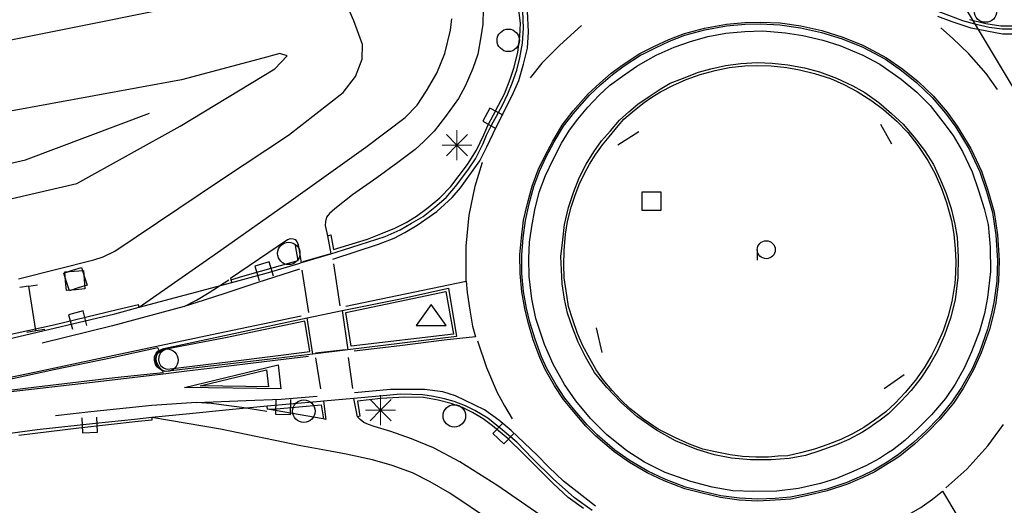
# Model space of a CAD drawing. Header units: metres. Extents: x 814 to 237605, y 2086 to 808797.
# Tile 38 of 57: x 119575 to 119657, y 403781 to 403821. Entities that reach past the tile are written whole.
import ezdxf

# ---------------------------------------------------------------- set-up
doc = ezdxf.new("R2010")
doc.units = ezdxf.units.M
doc.layers.get('0').update_dxf_attribs({"linetype": 'CONTINUOUS'})
for name, color, linetype in [('B-AF-SCHRIK-GD', 153, 'Hekwerk'), ('B-BB-BORD-GD', 8, 'CONTINUOUS'), ('B-BW-INFO-GD', 8, 'CONTINUOUS'), ('B-BW-WEGW-GD', 8, 'CONTINUOUS'), ('B-MK-DRIEH-GD', 121, 'CONTINUOUS'), ('B-MK-KANAL-GD', 121, 'CONTINUOUS'), ('B-MK-STRP-GD', 121, 'CONTINUOUS'), ('B-MK-VLAK-GD', 121, 'CONTINUOUS'), ('B-OB-OVER-GD', 8, 'CONTINUOUS'), ('B-OV-PAAL-GD', 63, 'CONTINUOUS'), ('B-TR-SLOO-GD', 142, 'CONTINUOUS'), ('B-TR-VVDL-GD', 53, 'CONTINUOUS'), ('B-VH-BNDH-GD', 13, 'CONTINUOUS'), ('B-VH-FPAD-GD', 13, 'CONTINUOUS'), ('B-VH-HFDR-GD', 13, 'CONTINUOUS'), ('B-VH-OVRG-GD', 13, 'CONTINUOUS'), ('B-VH-WEGN-GD', 13, 'CONTINUOUS'), ('B-WT-HDUIK-GD', 134, 'CONTINUOUS'), ('B-WT-KOLK-GD', 213, 'CONTINUOUS')]:
    doc.layers.add(name, color=color, linetype=linetype)
doc.linetypes.add('Hekwerk', pattern='A,4,-1,[1,dgnlstyle.shx,S=0.004,R=0,X=0,Y=0],-1', length=6)

# ---------------------------------------------------------------- blocks, each defined once
blk = doc.blocks.new('3602')
at = {"flags": 128}
blk.add_lwpolyline([(-0.31, 0.001), (-0.31, 0.311), (0, 0.311), (0.31, 0.311), (0.31, 0.001), (0.31, -0.309), (0, -0.309), (-0.31, -0.309)], close=True, dxfattribs=at)
blk = doc.blocks.new('2401')
blk.add_circle((0.001, -0.001), 0.375)
blk = doc.blocks.new('2701')
at = {"lineweight": 0}
for q in [(-0.353, 0.351), (0.001, 0.497), (0.355, 0.351), (-0.499, -0.003), (-0.352, -0.356), (0.501, -0.003), (0.001, -0.503), (0.355, -0.356)]:
    blk.add_line((0.001, -0.003), q, dxfattribs=at)
blk = doc.blocks.new('3604')
at = {"flags": 128}
blk.add_lwpolyline([(-0.25, 0.25), (-0.25, -0.25), (0.25, -0.25), (0.25, 0.25)], dxfattribs=at)
blk = doc.blocks.new('2303')
for p, q in [((0.751, -0.001), (0.751, 0.299)), ((-0.749, -0.001), (0.751, -0.001)), ((0.751, -0.001), (0.751, -0.301))]:
    blk.add_line(p, q)
at = {"flags": 128}
blk.add_lwpolyline([(-0.749, 0.299), (-0.749, -0.001), (-0.749, -0.301)], dxfattribs=at)
blk = doc.blocks.new('1237')
at = {"flags": 128}
blk.add_lwpolyline([(7.977, 1.009), (7.974, -0.995), (0, 0)], close=True, dxfattribs=at)
blk.add_lwpolyline([(6.96, 0.711), (6.961, -0.712), (1.306, 0.009), (6.951, 0.713)], dxfattribs=at)
blk = doc.blocks.new('2301')
at = {"flags": 128}
blk.add_lwpolyline([(-0.502, -0.271), (0.498, -0.271), (-0.002, 0.429), (-0.502, -0.271)], dxfattribs=at)
blk = doc.blocks.new('3001')
blk.add_line((-0.3, 0), (-0.3, -0.35))
blk.add_circle((0, 0), 0.3)

msp = doc.modelspace()

# ---------------------------------------------------------------- linework, layer by layer
at = {"layer": 'B-AF-SCHRIK-GD'}
for points in [[(119647.864209, 403810.679454), (119646.947268, 403812.328813)], [(119625.016702, 403810.619519), (119626.774551, 403811.742742)], [(119623.706427, 403793.311016), (119623.227304, 403795.364235)], [(119647.212444, 403790.295733), (119648.891778, 403791.453929)]]:
    msp.add_lwpolyline(points, dxfattribs=at)
at = {"layer": 'B-MK-DRIEH-GD'}
for points in [[(119621.989143, 403820.579926), (119620.186788, 403818.957491), (119618.680088, 403817.435553), (119617.70371, 403816.209713)], [(119656.680825, 403815.257659), (119655.731512, 403816.567407), (119654.284838, 403818.217215), (119652.937942, 403819.528364), (119651.93768, 403820.39453)], [(119600.966694, 403801.519065), (119598.75735, 403800.881031)], [(119613.302466, 403794.287089), (119614.050907, 403792.053716), (119614.964332, 403789.972816), (119615.555766, 403788.85167), (119616.193064, 403787.774542)], [(119602.299812, 403793.530933), (119599.804837, 403793.243323)], [(119652.376741, 403782.005561), (119654.117281, 403783.555278), (119655.871847, 403785.508954), (119657.186931, 403787.282429)]]:
    msp.add_lwpolyline(points, dxfattribs=at)
at = {"layer": 'B-MK-KANAL-GD'}
for points in [[(119601.297535, 403800.698138), (119601.82758, 403797.189526)], [(119599.235805, 403796.630236), (119598.698534, 403800.167666)], [(119600.233872, 403790.273694), (119599.841425, 403792.867256)], [(119602.518684, 403792.893095), (119602.880082, 403790.310596)]]:
    msp.add_lwpolyline(points, dxfattribs=at)
at = {"layer": 'B-MK-STRP-GD'}
for points in [[(119601.235723, 403801.096264), (119605.06465, 403802.349774), (119606.357571, 403802.853105), (119607.253222, 403803.302691), (119608.282065, 403803.932274), (119609.931354, 403805.078126), (119611.188238, 403806.238348), (119611.895629, 403807.045872), (119613.51162, 403809.295607), (119614.095255, 403810.467173), (119614.866539, 403812.09543), (119616.198406, 403814.737259), (119616.766293, 403816.004105), (119617.144888, 403817.348201), (119617.48958, 403818.70047), (119617.576771, 403820.053074), (119617.473583, 403821.780991)], [(119658.479171, 403819.869954), (119657.096368, 403819.850905), (119654.488931, 403820.354391), (119652.897456, 403820.898688), (119651.713562, 403821.326195)], [(119612.370826, 403799.259124), (119612.370466, 403802.162202), (119612.612663, 403804.761893), (119613.111887, 403807.179467), (119613.740196, 403809.168772)], [(119598.47867, 403800.267589), (119594.906648, 403799.127734), (119592.319201, 403798.252689), (119590.519169, 403797.66799), (119588.854081, 403797.14024), (119589.888697, 403797.680932), (119590.927825, 403798.301807), (119592.563852, 403799.369148)], [(119602.336966, 403797.159175), (119612.370826, 403799.259124), (119612.448967, 403798.317146), (119612.659219, 403796.827728), (119612.90745, 403795.512417), (119613.141049, 403794.601652), (119610.53221, 403794.328368), (119606.82596, 403793.860323), (119603.017911, 403793.408101)], [(119588.854081, 403797.14024), (119582.874433, 403795.5258), (119577.013316, 403794.08629)], [(119586.823332, 403793.872901), (119591.690169, 403794.909652), (119598.6147, 403796.36207)], [(119587.109888, 403791.490115), (119581.219057, 403790.807241), (119574.182843, 403789.998785), (119568.448754, 403789.302997), (119564.761752, 403788.86888), (119561.134948, 403788.441971), (119565.379002, 403789.349436), (119570.73803, 403790.484223), (119576.376405, 403791.670167), (119582.103368, 403792.897922), (119586.823332, 403793.872901)], [(119599.217591, 403792.956637), (119596.453069, 403792.630041), (119594.163088, 403792.3591), (119591.445082, 403792.033155), (119589.068254, 403791.749375), (119587.109888, 403791.490115)], [(119623.159344, 403780.491854), (119620.492616, 403782.578773), (119619.24872, 403783.746283), (119618.277139, 403784.746348), (119616.109889, 403786.781051), (119615.103015, 403787.667942), (119613.903656, 403788.522818), (119611.486333, 403789.700088), (119610.425706, 403790.0126), (119608.886319, 403790.221461), (119606.052332, 403790.202486), (119603.067372, 403789.928062)], [(119589.888331, 403789.138156), (119586.142408, 403788.877741), (119581.057626, 403788.363259), (119578.126374, 403788.019837)], [(119595.738743, 403788.391621), (119593.65796, 403788.709176), (119592.161771, 403788.918164), (119591.131679, 403789.035875), (119589.888331, 403789.138156), (119594.019027, 403789.291061), (119596.947595, 403789.409689), (119599.929442, 403789.660707)], [(119654.199447, 403770.793227), (119648.228329, 403779.199402), (119649.260785, 403779.774543), (119650.286937, 403780.379913), (119650.407318, 403780.450931), (119651.258916, 403781.053499), (119652.084948, 403781.723055), (119657.363323, 403772.902463)]]:
    msp.add_lwpolyline(points, dxfattribs=at)
msp.add_lwpolyline([(119644.174263, 403782.319667), (119642.485767, 403781.769282), (119640.824414, 403781.360045), (119639.433895, 403781.079345), (119638.145673, 403780.982639), (119636.692504, 403780.908284), (119635.142531, 403780.992099), (119633.575879, 403781.196669), (119632.159584, 403781.526777), (119630.613164, 403781.917026), (119628.87825, 403782.590285), (119627.455297, 403783.262614), (119625.974483, 403784.137194), (119624.676779, 403785.045042), (119623.186664, 403786.33576), (119622.336013, 403787.157805), (119621.315414, 403788.366472), (119620.482653, 403789.3934), (119619.744976, 403790.519633), (119618.965794, 403791.890282), (119618.515443, 403792.881992), (119617.968403, 403794.362816), (119617.527037, 403795.792211), (119617.249996, 403796.960984), (119617.005363, 403798.375394), (119616.869493, 403799.888827), (119616.852599, 403801.465499), (119616.974638, 403802.877854), (119617.159108, 403804.34388), (119617.469731, 403805.744155), (119617.878919, 403807.189312), (119618.372034, 403808.547527), (119618.918272, 403809.693927), (119619.584328, 403810.944598), (119620.369639, 403812.272185), (119621.299973, 403813.465434), (119622.535529, 403814.876004), (119623.500719, 403815.767503), (119624.465067, 403816.61797), (119625.451339, 403817.336626), (119626.838192, 403818.238626), (119627.131201, 403818.385644), (119628.085277, 403818.864355), (119629.256762, 403819.406798), (119630.569709, 403819.908025), (119632.248485, 403820.366164), (119634.064133, 403820.692871), (119635.61888, 403820.841576), (119636.911226, 403820.872517), (119638.543546, 403820.800695), (119640.273487, 403820.551723), (119642.033222, 403820.154358), (119643.787245, 403819.612067), (119645.500515, 403818.906932), (119647.41465, 403817.898856), (119648.770308, 403816.937247), (119650.049466, 403815.925785), (119651.351205, 403814.681243), (119652.470828, 403813.363813), (119653.324952, 403812.177719), (119654.450207, 403810.334732), (119655.352592, 403808.433376), (119655.912283, 403806.768935), (119656.398716, 403805.002004), (119656.685609, 403803.113283), (119656.828049, 403800.986699), (119656.759509, 403799.247581), (119656.53096, 403797.446068), (119656.304738, 403796.424459), (119656.00067, 403795.210144), (119655.315049, 403793.272969), (119654.684866, 403791.863382), (119653.801661, 403790.299714), (119653.002295, 403789.087356), (119651.901837, 403787.738873), (119650.808776, 403786.617381), (119649.763078, 403785.667491), (119648.519186, 403784.664036), (119647.973994, 403784.300541), (119647.567481, 403784.029507), (119646.437125, 403783.357596), (119645.445758, 403782.873225)], close=True, dxfattribs=at)
at = {"layer": 'B-MK-VLAK-GD'}
msp.add_lwpolyline([(119587.094608, 403791.643151), (119587.081395, 403791.799413), (119586.783015, 403791.928688), (119586.567542, 403792.097312), (119586.473388, 403792.309969), (119586.38176, 403792.645724), (119586.387656, 403792.932954), (119586.514308, 403793.236861), (119586.655038, 403793.425348), (119586.757432, 403793.480716), (119586.655127, 403793.696277), (119582.847898, 403792.871329), (119577.971946, 403791.843911), (119572.467846, 403790.667159), (119568.125786, 403789.784772), (119565.954335, 403789.323063), (119565.987033, 403789.182821), (119569.920834, 403789.641193), (119576.549116, 403790.443809), (119583.073788, 403791.214452)], close=True, dxfattribs=at)
at = {"layer": 'B-TR-SLOO-GD'}
msp.add_lwpolyline([(119575.031, 403799.441), (119581.309, 403801.038), (119582.098, 403801.294), (119583.059, 403801.77), (119591.954, 403807.729), (119597.544, 403811.448), (119602.12, 403815.004), (119603.129, 403816.339), (119603.685, 403817.785), (119603.721, 403819.004), (119603.013, 403820.961), (119602.113, 403823.03), (119600.587, 403824.258), (119598.808, 403824.341), (119592.842, 403823.093), (119573.849, 403819.259)], dxfattribs=at)
msp.add_lwpolyline([(119562.427, 403803.85), (119570.629, 403805.254), (119579.911, 403807.396), (119588.512, 403812.186), (119596.399, 403816.964), (119597.434, 403818.065), (119596.841, 403818.239), (119595.414, 403817.872), (119588.639, 403816.053), (119574.053, 403813.377), (119562.239, 403811.117), (119547.32, 403808.071), (119535.355, 403805.945), (119526.315, 403804.485), (119523.499, 403804.753), (119521.24, 403804.892), (119521.894, 403803.146), (119523.908, 403801.285), (119531.186, 403800.141), (119539.221, 403800.338), (119550.949, 403801.843), (119559.968, 403803.419)], close=True, dxfattribs=at)
at = {"layer": 'B-TR-VVDL-GD'}
msp.add_lwpolyline([(119528.522, 403801.845), (119541.026, 403802.737), (119562.466, 403806.372), (119575.632, 403809.366), (119585.968, 403813.277)], dxfattribs=at)
at = {"layer": 'B-VH-BNDH-GD'}
for points in [[(119600.792637, 403803.04801), (119601.082839, 403803.121326), (119601.304047, 403801.89883), (119604.136021, 403802.766906), (119605.261033, 403803.200094), (119606.429223, 403803.683571), (119607.353527, 403804.15772), (119608.223556, 403804.683442), (119609.204386, 403805.397258), (119610.161659, 403806.220503), (119611.095375, 403807.153177), (119611.787954, 403808.070732), (119612.486323, 403808.991036), (119613.227771, 403810.194287), (119613.839394, 403811.476753), (119614.173262, 403812.238253), (119614.64178, 403813.134605), (119615.073791, 403813.928495), (119615.554772, 403814.87333), (119616.04193, 403816.119072), (119616.381879, 403817.10694), (119616.671474, 403818.365339), (119616.856154, 403819.680364), (119616.890089, 403820.774859), (119616.769812, 403821.876476)], [(119654.342296, 403821.091344), (119655.714167, 403820.755632), (119656.956219, 403820.571148), (119658.101565, 403820.566506)], [(119592.755764, 403799.3643), (119593.73614, 403799.661747), (119598.368235, 403800.992066), (119598.129667, 403802.219449), (119598.382172, 403802.271799)], [(119585.095665, 403797.071766), (119585.033491, 403797.286236), (119583.258449, 403796.86174), (119578.095687, 403795.613066), (119572.617107, 403794.406061), (119566.918456, 403793.156953), (119563.351746, 403792.526453), (119560.208531, 403791.957632), (119556.759257, 403791.391575), (119553.902507, 403790.950438), (119550.977301, 403790.546034), (119547.459129, 403790.051762), (119544.93381, 403789.758781), (119542.769869, 403789.478753), (119540.450997, 403789.301166), (119538.168242, 403789.112421), (119535.989569, 403789.079736), (119533.397033, 403789.111844)], [(119622.140783, 403780.293379), (119620.885426, 403781.21681), (119619.647794, 403782.34666), (119618.40938, 403783.59707), (119617.138399, 403784.848148), (119615.857381, 403786.086401), (119614.574735, 403787.181825), (119613.78545, 403787.774684), (119612.900452, 403788.297931), (119612.055184, 403788.702978), (119611.104637, 403789.058059), (119610.028736, 403789.337523), (119608.814655, 403789.551406), (119607.249789, 403789.582682), (119605.237407, 403789.474127), (119603.294064, 403789.237094), (119603.511067, 403787.977261), (119603.297937, 403787.929693)], [(119595.810207, 403788.585543), (119596.553642, 403788.615893), (119600.266001, 403788.939507), (119600.436003, 403787.92696), (119600.443782, 403787.763501)], [(119586.141167, 403787.87109), (119586.144669, 403787.644375), (119585.025754, 403787.536114), (119580.062718, 403786.997492), (119575.063494, 403786.389492)]]:
    msp.add_lwpolyline(points, dxfattribs=at)
for points in [[(119655.886353, 403803.98645), (119656.063825, 403802.099975), (119656.079604, 403800.069038), (119655.854529, 403797.903476), (119655.580927, 403796.568176), (119655.169973, 403795.079651), (119654.505426, 403793.369188), (119653.917128, 403792.040294), (119653.138844, 403790.655093), (119652.34045, 403789.470082), (119651.173947, 403788.103797), (119650.061961, 403786.993641), (119648.937702, 403785.952153), (119647.911616, 403785.160424), (119647.589337, 403784.952566), (119646.838313, 403784.468184), (119645.695125, 403783.844428), (119644.493661, 403783.308073), (119643.262666, 403782.791563), (119641.923768, 403782.359287), (119640.084888, 403781.967377), (119638.268301, 403781.728263), (119636.353241, 403781.700773), (119634.608388, 403781.772551), (119632.894392, 403782.067693), (119631.100477, 403782.539786), (119628.970544, 403783.303364), (119627.247827, 403784.165532), (119625.764384, 403785.104012), (119624.065141, 403786.457807), (119622.745821, 403787.792473), (119621.509073, 403789.25809), (119620.555293, 403790.619488), (119619.61007, 403792.327146), (119618.899364, 403793.96732), (119618.174876, 403796.135955), (119617.83665, 403797.790377), (119617.615646, 403799.633302), (119617.604831, 403801.151503), (119617.654752, 403802.510195), (119617.832061, 403803.828642), (119618.088779, 403805.198661), (119618.467603, 403806.689816), (119618.991777, 403808.077196), (119619.61751, 403809.413969), (119620.308418, 403810.760817), (119620.982084, 403811.843628), (119621.681561, 403812.784013), (119622.501507, 403813.76708), (119623.472269, 403814.760707), (119624.325736, 403815.572974), (119625.398382, 403816.366484), (119626.603119, 403817.195596), (119627.516194, 403817.717663), (119628.20614, 403818.112152), (119629.713942, 403818.773578), (119631.07579, 403819.257381), (119632.529074, 403819.662679), (119634.026392, 403819.94666), (119635.610836, 403820.075599), (119637.103661, 403820.140738), (119638.988644, 403819.978893), (119640.447937, 403819.743686), (119642.12036, 403819.359061), (119643.542277, 403818.90295), (119645.436173, 403818.108751), (119646.871119, 403817.354075), (119648.657102, 403816.10233), (119649.95406, 403815.024823), (119651.064217, 403813.912837), (119652.11404, 403812.542708), (119652.980342, 403811.416571), (119653.759438, 403810.060374), (119654.559799, 403808.388256), (119655.099627, 403806.822744), (119655.558794, 403805.327304)], [(119653.121337, 403799.069003), (119652.87948, 403797.552377), (119652.556488, 403796.349397), (119652.145061, 403795.104446), (119651.674423, 403794.041331), (119651.18336, 403793.049788), (119650.574165, 403792.036041), (119649.846837, 403791.000088), (119648.985357, 403789.961416), (119648.137738, 403789.064766), (119647.362157, 403788.344522), (119646.420103, 403787.646852), (119645.535005, 403787.057479), (119644.571086, 403786.505192), (119643.609354, 403786.048753), (119642.516934, 403785.6251), (119641.422733, 403785.248007), (119640.253117, 403784.929932), (119639.200134, 403784.6943), (119638.386224, 403784.639854), (119637.582807, 403784.5633), (119636.534877, 403784.573865), (119635.422306, 403784.635017), (119634.384297, 403784.754243), (119633.127826, 403785.004443), (119632.089916, 403785.236473), (119630.979399, 403785.664298), (119629.810609, 403786.186365), (119628.369294, 403786.897384), (119627.163025, 403787.726729), (119626.007624, 403788.634393), (119625.264147, 403789.34477), (119624.53341, 403790.142459), (119623.79702, 403791.023405), (119623.200997, 403791.851169), (119622.670362, 403792.798004), (119622.090167, 403793.863534), (119621.643282, 403794.890751), (119621.2586, 403796.015211), (119620.90652, 403797.128055), (119620.762043, 403798.088857), (119620.534272, 403799.524813), (119620.520948, 403800.60881), (119620.551183, 403801.815063), (119620.658702, 403803.186666), (119620.83045, 403804.235584), (119621.125807, 403805.425447), (119621.429506, 403806.355156), (119621.796627, 403807.308192), (119622.231856, 403808.246147), (119622.663434, 403809.006294), (119623.184291, 403809.849444), (119623.742433, 403810.642569), (119624.281468, 403811.304726), (119625.047021, 403812.20306), (119625.524132, 403812.781651), (119626.396018, 403813.527285), (119627.222001, 403814.169868), (119627.854629, 403814.592013), (119628.586465, 403815.047698), (119629.609839, 403815.574025), (119630.701039, 403816.071593), (119631.883675, 403816.490658), (119633.144069, 403816.831499), (119634.301282, 403817.075965), (119635.59297, 403817.208177), (119636.590216, 403817.261596), (119637.810146, 403817.23108), (119639.098561, 403817.070534), (119640.170477, 403816.895276), (119641.40662, 403816.588024), (119642.738602, 403816.15018), (119643.867202, 403815.669987), (119644.971727, 403815.083559), (119646.198043, 403814.29759), (119647.176942, 403813.59059), (119648.269143, 403812.599769), (119649.185936, 403811.6669), (119650.044649, 403810.571023), (119650.881069, 403809.32235), (119651.471477, 403808.221033), (119652.009092, 403806.972966), (119652.42319, 403805.815062), (119652.83027, 403804.315218), (119653.042389, 403803.183353), (119653.154176, 403801.963238), (119653.211719, 403800.900227), (119653.18073, 403799.923871)], [(119602.767395, 403793.832095), (119602.322178, 403796.629254), (119610.662613, 403798.391335), (119611.321937, 403794.820029)], [(119599.338413, 403793.397175), (119598.92236, 403795.926323), (119592.305241, 403794.536621), (119587.363153, 403793.575851), (119587.128115, 403793.464302), (119586.85604, 403793.237139), (119586.738822, 403792.954801), (119586.698482, 403792.678313), (119586.766768, 403792.441737), (119586.886199, 403792.228822), (119587.114261, 403792.03554), (119587.312856, 403791.93985), (119587.472969, 403791.899423), (119592.723081, 403792.546841)]]:
    msp.add_lwpolyline(points, close=True, dxfattribs=at)
at = {"layer": 'B-VH-FPAD-GD'}
for points in [[(119597.764298, 403805.996385), (119603.988878, 403810.447346), (119607.287465, 403812.912191), (119608.270671, 403813.932205), (119609.064234, 403815.122137), (119609.907665, 403816.595659), (119610.592074, 403818.245247), (119611.07234, 403820.18364), (119611.174614, 403821.151988)], [(119613.777468, 403821.965406), (119613.761433, 403820.708168), (119613.60253, 403819.633049), (119613.331661, 403818.182308), (119612.919595, 403816.995101), (119612.283589, 403815.532307), (119611.721405, 403814.491531), (119610.635056, 403812.99237), (119609.694355, 403811.763887), (119608.809522, 403810.876342), (119608.106026, 403810.252226), (119606.66323, 403809.164368), (119604.914807, 403807.875025), (119602.875352, 403806.447557), (119601.411813, 403805.301481), (119600.960697, 403804.910014), (119600.729509, 403804.598739), (119600.640741, 403804.242188), (119600.622711, 403803.900343), (119600.792637, 403803.04801), (119601.092522, 403801.543807)], [(119585.095665, 403797.071766), (119591.918371, 403801.843594), (119597.764298, 403805.996385)], [(119598.382172, 403802.271799), (119598.27528, 403802.524203), (119598.164018, 403802.690688), (119597.941409, 403802.765629), (119597.694445, 403802.796762), (119597.479621, 403802.694807), (119592.714472, 403799.485158), (119592.755764, 403799.3643), (119592.826964, 403799.155909)], [(119598.642246, 403800.808053), (119598.382172, 403802.271799)], [(119602.012754, 403796.795062), (119602.495519, 403793.512664)], [(119599.584601, 403793.165591), (119599.100402, 403796.188894)], [(119600.466396, 403789.248366), (119600.669655, 403787.723429)], [(119618.518438, 403779.759148), (119614.999633, 403782.165407), (119611.825984, 403784.192816), (119609.63112, 403785.352089), (119607.808986, 403786.099726), (119606.084998, 403786.708514), (119604.699273, 403787.131172), (119604.230078, 403787.287411), (119603.826683, 403787.474878), (119603.534814, 403787.699152), (119603.297937, 403787.929693), (119602.991352, 403789.470863)], [(119600.669655, 403787.723429), (119600.443782, 403787.763501), (119595.810207, 403788.585543), (119595.778084, 403788.818314)], [(119601.02435, 403785.062361), (119598.575381, 403785.525184), (119591.876827, 403786.89856), (119586.141167, 403787.87109)], [(119631.797766, 403770.733026), (119629.245415, 403771.206791), (119628.013487, 403771.52127), (119626.599185, 403772.016224), (119625.38019, 403772.474236), (119624.571474, 403772.834678), (119623.406232, 403773.523218), (119620.667636, 403775.029417), (119614.475715, 403779.225699), (119611.011656, 403781.564339), (119609.359492, 403782.524782), (119607.892123, 403783.255362), (119607.196974, 403783.513978), (119606.190998, 403783.866939), (119604.549207, 403784.353496), (119602.365956, 403784.808814), (119601.02435, 403785.062361)]]:
    msp.add_lwpolyline(points, dxfattribs=at)
at = {"layer": 'B-VH-HFDR-GD'}
for points in [[(119613.778266, 403810.737383), (119614.06537, 403811.429691), (119614.488309, 403812.263475), (119614.886254, 403813.02495), (119615.384813, 403813.925273), (119615.853978, 403814.878263), (119616.216612, 403815.767356), (119616.600455, 403816.844662), (119616.855179, 403817.893111), (119617.052783, 403819.124097), (119617.144259, 403820.373604), (119617.083483, 403821.784409)], [(119622.862074, 403780.112742), (119621.411428, 403781.181805), (119619.609282, 403782.765053), (119617.904231, 403784.455091), (119616.579717, 403785.82782)]]:
    msp.add_lwpolyline(points, dxfattribs=at)
msp.add_lwpolyline([(119644.12096, 403782.460061), (119642.444529, 403781.913608), (119640.791621, 403781.506451), (119639.413361, 403781.228226), (119638.136224, 403781.132352), (119636.692722, 403781.058492), (119635.156311, 403781.141573), (119633.60268, 403781.344443), (119632.194963, 403781.672552), (119630.658821, 403782.060207), (119628.937498, 403782.728192), (119627.525626, 403783.395285), (119626.055736, 403784.263413), (119624.769122, 403785.163503), (119623.287962, 403786.446465), (119622.445716, 403787.260387), (119621.430983, 403788.462108), (119620.603958, 403789.481961), (119619.873044, 403790.59787), (119619.099558, 403791.958498), (119618.654267, 403792.939068), (119618.110523, 403794.410969), (119617.671838, 403795.83168), (119617.397015, 403796.991093), (119617.154214, 403798.394914), (119617.019421, 403799.896349), (119617.002668, 403801.459832), (119617.12383, 403802.862028), (119617.307062, 403804.318219), (119617.615235, 403805.707449), (119618.021766, 403807.143225), (119618.51056, 403808.489537), (119619.052244, 403809.626378), (119619.715143, 403810.871123), (119620.493847, 403812.187539), (119621.415632, 403813.369823), (119622.643135, 403814.771199), (119623.601228, 403815.656144), (119624.559045, 403816.500851), (119625.536458, 403817.213052), (119626.912951, 403818.108314), (119627.206229, 403818.255467), (119628.150442, 403818.729228), (119629.315094, 403819.268508), (119630.616315, 403819.765258), (119632.281577, 403820.21971), (119634.084591, 403820.544143), (119635.627828, 403820.691747), (119636.909723, 403820.722438), (119638.529531, 403820.651167), (119640.246241, 403820.404098), (119641.99449, 403820.009327), (119643.736443, 403819.470768), (119645.43688, 403818.770915), (119647.335967, 403817.770764), (119648.680337, 403816.817162), (119649.950901, 403815.812495), (119651.241935, 403814.578188), (119652.352626, 403813.271267), (119653.199899, 403812.094689), (119654.318074, 403810.263295), (119655.213257, 403808.377116), (119655.768773, 403806.72509), (119656.251747, 403804.970726), (119656.536365, 403803.096979), (119656.677851, 403800.984635), (119656.609882, 403799.259997), (119656.383019, 403797.471776), (119656.158731, 403796.458898), (119655.856891, 403795.253482), (119655.175653, 403793.328693), (119654.550799, 403791.931026), (119653.673592, 403790.377976), (119652.881262, 403789.17629), (119651.789804, 403787.838834), (119650.704541, 403786.725344), (119649.665475, 403785.781478), (119648.430307, 403784.785061), (119647.897661, 403784.429931), (119647.4875, 403784.156464), (119646.365759, 403783.489674), (119645.382866, 403783.009443)], close=True, dxfattribs=at)
at = {"layer": 'B-VH-OVRG-GD'}
msp.add_lwpolyline([(119653.406458, 403801.270716), (119653.382416, 403799.566261), (119653.138505, 403797.682963), (119652.751673, 403796.159023), (119652.262681, 403794.735043), (119651.663329, 403793.400903), (119651.027998, 403792.313802), (119650.271068, 403791.16899), (119649.48903, 403790.13416), (119648.633261, 403789.240415), (119647.588163, 403788.189092), (119646.901483, 403787.6668), (119646.262037, 403787.202447), (119646.12084, 403787.099913), (119645.41664, 403786.657344), (119644.284784, 403786.04567), (119643.256912, 403785.600167), (119641.776369, 403785.066804), (119640.663244, 403784.701047), (119639.314877, 403784.451391), (119637.807813, 403784.359177), (119636.06701, 403784.345652), (119634.499235, 403784.495512), (119633.070483, 403784.751985), (119631.602005, 403785.206315), (119629.813222, 403785.92173), (119628.236158, 403786.818893), (119626.601286, 403787.96628), (119625.281281, 403789.120886), (119624.108728, 403790.39288), (119623.077918, 403791.637334), (119622.308386, 403792.944841), (119621.717882, 403794.174783), (119621.225634, 403795.382484), (119620.820809, 403796.592194), (119620.568218, 403797.752256), (119620.372865, 403799.034294), (119620.320139, 403800.201309), (119620.274775, 403801.324277), (119620.415177, 403802.697942), (119620.575539, 403803.985457), (119620.89197, 403805.402032), (119621.306301, 403806.655134), (119621.785555, 403807.871326), (119622.386503, 403809.016603), (119623.025957, 403810.03794), (119623.641337, 403810.95304), (119624.397336, 403811.78589), (119625.154739, 403812.687128), (119625.930039, 403813.393695), (119626.678922, 403814.013231), (119627.625661, 403814.672491), (119628.535491, 403815.26683), (119628.826457, 403815.444295), (119629.386302, 403815.785753), (119630.394866, 403816.16121), (119631.730202, 403816.686607), (119632.776158, 403816.979853), (119634.002266, 403817.250245), (119635.281118, 403817.42377), (119636.67033, 403817.507456), (119637.886795, 403817.441434), (119639.183922, 403817.30534), (119640.575681, 403817.061175), (119641.838337, 403816.712328), (119643.2507, 403816.190734), (119644.602922, 403815.539014), (119645.604008, 403814.984894), (119646.769278, 403814.156747), (119647.847721, 403813.254276), (119648.800862, 403812.358974), (119649.736395, 403811.272466), (119650.594546, 403810.149234), (119651.329038, 403809.001173), (119651.897433, 403807.760738), (119652.359215, 403806.659325), (119652.799642, 403805.317524), (119653.126953, 403804.008586), (119653.303847, 403802.893865)], close=True, dxfattribs=at)
at = {"layer": 'B-VH-WEGN-GD'}
for points in [[(119667.812236, 403823.764814), (119667.485525, 403823.608877), (119665.343382, 403822.5922), (119662.597129, 403821.359773), (119661.259446, 403820.859706), (119660.224444, 403820.573955), (119659.220344, 403820.402478), (119658.17276, 403820.280318), (119657.063348, 403820.28589), (119655.979745, 403820.431414), (119654.903698, 403820.665661), (119653.797715, 403820.97793), (119652.608112, 403821.406596), (119651.515769, 403821.824665), (119650.646898, 403822.235279)], [(119598.40705, 403800.737429), (119598.642246, 403800.808053), (119601.092522, 403801.543807), (119602.142428, 403801.859067), (119605.606058, 403802.993544), (119606.853725, 403803.526996), (119607.796924, 403804.083639), (119608.784083, 403804.635991), (119609.760058, 403805.414367), (119610.697496, 403806.240021), (119611.485497, 403807.159006), (119612.499085, 403808.503669), (119613.145812, 403809.47299), (119613.778266, 403810.737383)], [(119533.422813, 403788.829426), (119537.114831, 403788.746691), (119541.383397, 403789.045329), (119544.354526, 403789.357047), (119548.924422, 403789.974772), (119556.615699, 403791.084945), (119565.799559, 403792.651541), (119574.602168, 403794.515117), (119583.073392, 403796.526618), (119585.095665, 403797.071766), (119592.826964, 403799.155909), (119595.889812, 403799.981568), (119598.40705, 403800.737429)], [(119599.100402, 403796.188894), (119602.012754, 403796.795062), (119606.755864, 403797.7648), (119610.887053, 403798.665459), (119611.569622, 403794.645216), (119602.495519, 403793.512664), (119599.584601, 403793.165591)], [(119599.584601, 403793.165591), (119595.805682, 403792.708943), (119587.267563, 403791.708094), (119587.024469, 403791.807174), (119586.746104, 403792.134847), (119586.530975, 403792.510669), (119586.509652, 403792.80115), (119586.599151, 403793.180623), (119586.741826, 403793.407644), (119586.930753, 403793.564708), (119587.167656, 403793.646506), (119593.377897, 403794.963933), (119599.100402, 403796.188894)], [(119600.214154, 403789.226138), (119597.637437, 403788.99908), (119595.778084, 403788.818314), (119592.612779, 403788.510582), (119589.304107, 403788.197974), (119586.141167, 403787.87109), (119584.705182, 403787.722683), (119581.463873, 403787.390447), (119576.578668, 403786.839141), (119571.018955, 403786.110895), (119562.061662, 403784.949107)], [(119616.579717, 403785.82782), (119615.382975, 403786.840665), (119614.162766, 403787.835278), (119613.088443, 403788.458227), (119612.32488, 403788.844004), (119611.37092, 403789.223264), (119610.551776, 403789.440768), (119609.65394, 403789.633825), (119608.762528, 403789.758984), (119606.92359, 403789.814978), (119602.991352, 403789.470863), (119600.466396, 403789.248366), (119600.214154, 403789.226138)]]:
    msp.add_lwpolyline(points, dxfattribs=at)
at = {"layer": 'B-WT-HDUIK-GD'}
msp.add_lwpolyline([(119671.417, 403793.042), (119645.202, 403836.784)], dxfattribs=at)

# ---------------------------------------------------------------- block references
at = {"layer": 'B-BB-BORD-GD', "xscale": 2.5, "yscale": 2.5, "zscale": 2.5}
for p in [(119655.668474, 403821.792526), (119615.878275, 403819.349795), (119597.565149, 403801.576878), (119587.409, 403792.662), (119598.8242, 403788.414205), (119611.37707, 403788.012228)]:
    msp.add_blockref('2401', p, dxfattribs=at)
at = {"layer": 'B-BW-INFO-GD', "xscale": 2.5, "yscale": 2.5, "zscale": 2.5, "rotation": 99.15021599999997}
msp.add_blockref('2303', (119576.180284, 403796.977657), dxfattribs=at)
at = {"layer": 'B-BW-WEGW-GD', "xscale": 2.5, "yscale": 2.5, "zscale": 2.5}
msp.add_blockref('2301', (119609.454261, 403796.244833), dxfattribs=at)
at = {"layer": 'B-MK-DRIEH-GD', "rotation": 6.410178}
msp.add_blockref('1237', (119588.881751, 403790.374814), dxfattribs=at)
at = {"layer": 'B-OB-OVER-GD', "xscale": 2.5, "yscale": 2.5, "zscale": 2.5}
msp.add_blockref('3001', (119637.391, 403801.879), dxfattribs=at)
at = {"layer": 'B-OV-PAAL-GD', "xscale": 2.5, "yscale": 2.5, "zscale": 2.5}
for p in [(119611.599635, 403810.605986), (119605.231964, 403788.503963)]:
    msp.add_blockref('2701', p, dxfattribs=at)
at = {"layer": 'B-WT-KOLK-GD', "xscale": 2.5, "yscale": 2.5, "zscale": 2.5}
for name, p, rotation in [('3604', (119614.59967, 403812.848834), 241.508403), ('3602', (119627.823096, 403805.928068), 90.259816), ('3604', (119595.521889, 403800.08472), 197.258954), ('3602', (119579.785, 403799.425), 197.803211), ('3602', (119579.739, 403799.319), 184.799842), ('3604', (119579.978737, 403796.005103), 194.849878), ('3604', (119597.114545, 403788.775356), 359.167091), ('3604', (119580.961672, 403787.246207), 2.400341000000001), ('3604', (119615.474047, 403786.560086), 316.331708)]:
    msp.add_blockref(name, p, dxfattribs=dict(at, rotation=rotation))

doc.saveas('drawing.dxf')
